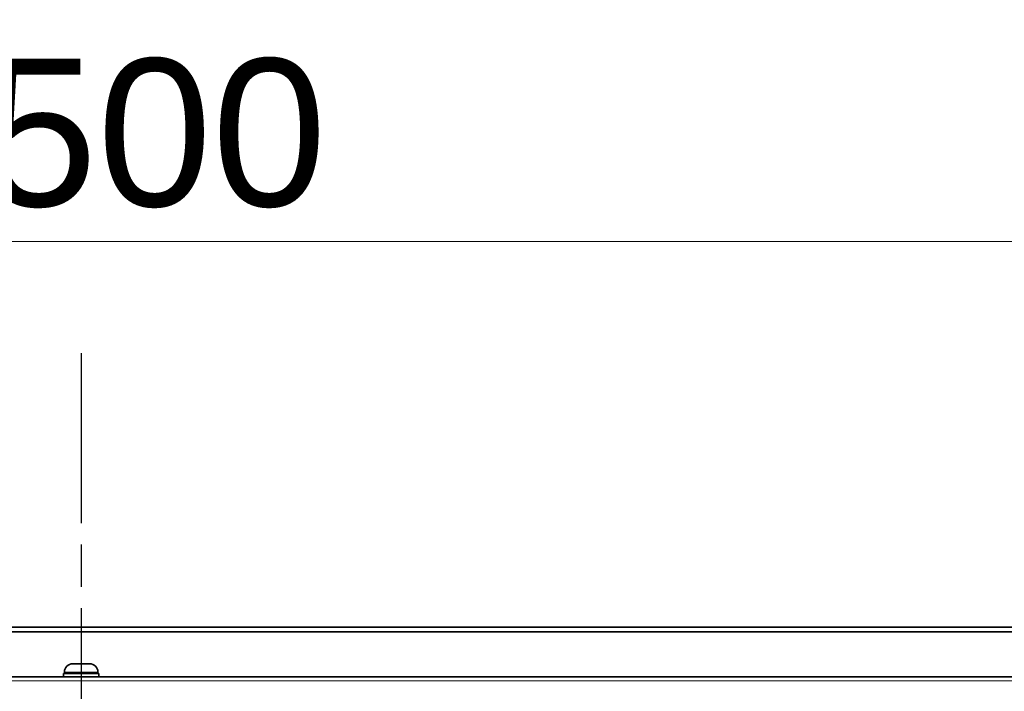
# Model space of a CAD drawing. Header units: millimetres. Extents: x 0 to 7128, y 0 to 5040.
# Tile 27 of 215: x 1498 to 1779, y 516 to 707. Entities that reach past the tile are written whole.
import ezdxf

# ---------------------------------------------------------------- set-up
doc = ezdxf.new("R2010")
doc.units = ezdxf.units.MM
doc.header["$LTSCALE"] = 12
doc.linetypes.add('CHAIN', pattern=[0.3543, 0.2362, -0.0295, 0.0591, -0.0295])
doc.linetypes.add('DOUBLE_DASH_CHAIN', pattern=[1.2403, 0.6614, -0.0827, 0.1654, -0.0827, 0.1654, -0.0827])
doc.layers.add('Piano di lavoro(ISO)', color=7, linetype='DOUBLE_DASH_CHAIN', lineweight=25)
doc.layers.add('Spigoli visibili(ISO)', color=7, linetype='Continuous', lineweight=35)
doc.layers.add('Quote(ISO)', color=7, linetype='Continuous', lineweight=25, true_color=0x80ff00)
doc.layers.add('Spigoli tangenti visibili(ISO)', color=7, linetype='Continuous', lineweight=15, true_color=0x00803f)
doc.styles.add('Corrente-BSI', font='arial.ttf')
doc.dimstyles.new('DEFAULT-ISO', dxfattribs={"dimscale": 12, "dimtxt": 3.5, "dimasz": 2.5, "dimexe": 1, "dimexo": 1, "dimgap": 0.762, "dimtad": 1, "dimtoh": 1, "dimrnd": 1e-08, "dimtxsty": 'Corrente-BSI', "dimcen": 0.09, "dimdle": 10, "dimclrd": 7, "dimclre": 7, "dimclrt": 7, "dimazin": 2, "dimtfac": 0.571429, "dimtmove": 0, "dimatfit": 3, "dimfxl": 1, "dimtolj": 1, "dimlwd": 5, "dimlwe": 5, "dimarcsym": 0})

# ---------------------------------------------------------------- blocks, each defined once
blk = doc.blocks.new('*D36')
at = {"layer": 'Defpoints', "color": 0, "linetype": 'Continuous', "transparency": 16777216}
for p in [(765.93, 644.2), (2265.93, 432.2), (765.93, 420.2)]:
    blk.add_point(p, dxfattribs=at)
at = {"layer": 'Quote(ISO)', "color": 7, "linetype": 'Continuous', "lineweight": 5, "transparency": 16777216}
for p, q in [((765.93, 432.2), (765.93, 656.2)), ((2265.93, 444.2), (2265.93, 656.2)), ((2235.93, 644.2), (795.93, 644.2))]:
    blk.add_line(p, q, dxfattribs=at)
at = {"layer": 'Quote(ISO)', "color": 7, "linetype": 'Continuous', "transparency": 16777216}
for points in [[(795.93, 649.2), (795.93, 639.2), (765.93, 644.2)], [(2235.93, 649.2), (2235.93, 639.2), (2265.93, 644.2)]]:
    blk.add_solid(points, dxfattribs=at)
at = {"layer": 'Quote(ISO)', "color": 7, "linetype": 'Continuous', "lineweight": 9, "transparency": 16777216, "insert": (1455.26, 696.23), "char_height": 42, "attachment_point": 1, "style": 'Corrente-BSI'}
blk.add_mtext('\\A1;1500', dxfattribs=at)
blk = doc.blocks.new('*D37')
at = {"layer": 'Defpoints', "color": 0, "linetype": 'Continuous', "transparency": 16777216}
for p in [(693.93, 729.58), (693.93, 501.7), (2337.93, 501.7)]:
    blk.add_point(p, dxfattribs=at)
at = {"layer": 'Quote(ISO)', "color": 7, "linetype": 'Continuous', "lineweight": 5, "transparency": 16777216}
for p, q in [((693.93, 513.7), (693.93, 741.58)), ((2337.93, 513.7), (2337.93, 741.58)), ((2307.93, 729.58), (723.93, 729.58))]:
    blk.add_line(p, q, dxfattribs=at)
at = {"layer": 'Quote(ISO)', "color": 7, "linetype": 'Continuous', "transparency": 16777216}
for points in [[(723.93, 734.58), (723.93, 724.58), (693.93, 729.58)], [(2307.93, 734.58), (2307.93, 724.58), (2337.93, 729.58)]]:
    blk.add_solid(points, dxfattribs=at)
at = {"layer": 'Quote(ISO)', "color": 7, "linetype": 'Continuous', "lineweight": 9, "transparency": 16777216, "insert": (1144.34, 782.16), "char_height": 42, "attachment_point": 1, "style": 'Corrente-BSI'}
blk.add_mtext('\\A1;\\fArial|b0|i0;1644 - Max Sheet/Coil Room', dxfattribs=at)

msp = doc.modelspace()

# ---------------------------------------------------------------- linework, layer by layer
at = {"layer": 'Piano di lavoro(ISO)', "linetype": 'CHAIN', "ltscale": 17.075924}
msp.add_line((1515.926, 612.352), (1515.926, 202.202), dxfattribs=at)
at = {"layer": 'Spigoli tangenti visibili(ISO)'}
for p, q in [((1520.676, 521.577), (1511.176, 521.577)), ((2355.926, 519.026), (675.926, 519.026))]:
    msp.add_line(p, q, dxfattribs=at)
at = {"layer": 'Spigoli visibili(ISO)'}
for p, q in [((2423.926, 534.352), (607.926, 534.352)), ((2423.926, 533.056), (607.926, 533.056)), ((1510.926, 521.197), (1520.926, 521.197)), ((1510.926, 520.197), (1510.926, 521.197)), ((1511.176, 521.577), (1511.176, 521.197)), ((1513.546, 523.947), (1518.306, 523.947)), ((1520.676, 521.577), (1520.676, 521.197)), ((1520.926, 520.197), (1520.926, 521.197)), ((675.926, 520.197), (2355.926, 520.197))]:
    msp.add_line(p, q, dxfattribs=at)
for centre, start, end in [((1513.546, 521.577), 90, 180), ((1518.306, 521.577), 0, 90)]:
    msp.add_arc(centre, 2.37, start, end, dxfattribs=at)

# ---------------------------------------------------------------- dimensions: what is measured, and where the dimension line sits
at = {"layer": 'Quote(ISO)', "color": 7, "linetype": 'Continuous', "lineweight": 9}
dim = msp.add_linear_dim(base=(693.926, 729.583), p1=(2337.926, 501.697), p2=(693.926, 501.697), angle=180, text='\\fArial|b0|i0;<> - Max Sheet/Coil Room', dimstyle='DEFAULT-ISO', override={"dimgap": 0.762, "dimtoh": 0, "dimdec": 2, "dimtol": 0, "dimlim": 0, "dimtp": 0, "dimtm": 0, "dimtdec": 2, "dimtofl": 0, "dimatfit": 1}, dxfattribs=at)
dim.commit()
dim.dimension.update_dxf_attribs({"geometry": '*D37', "text_midpoint": (1515.926, 729.583), "dimtype": 160})
dim = msp.add_linear_dim(base=(765.926, 644.197), p1=(2265.926, 432.197), p2=(765.926, 420.197), angle=180, dimstyle='DEFAULT-ISO', override={"dimgap": 0.762, "dimtoh": 0, "dimdec": 2, "dimtol": 0, "dimlim": 0, "dimtp": 0, "dimtm": 0, "dimtdec": 2, "dimtofl": 0, "dimatfit": 1}, dxfattribs=at)
dim.commit()
dim.dimension.update_dxf_attribs({"geometry": '*D36', "text_midpoint": (1515.926, 644.197), "dimtype": 160})

doc.saveas('drawing.dxf')
